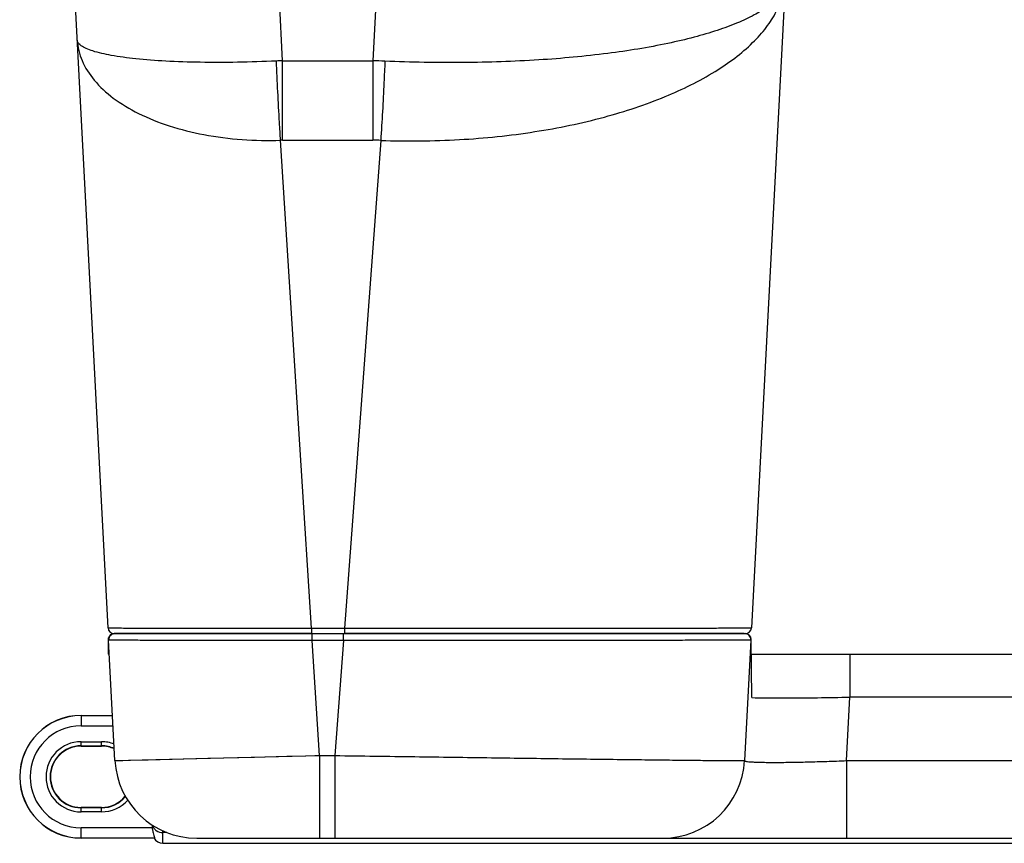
# Model space of a CAD drawing. Header units: millimetres. Extents: x 0 to 1189, y 0 to 841.
# Tile 6 of 34: x 321 to 370, y 93 to 133. Entities that reach past the tile are written whole.
import ezdxf

# ---------------------------------------------------------------- set-up
doc = ezdxf.new("R2010")
doc.units = ezdxf.units.MM
doc.header["$LTSCALE"] = 65.395
for name, color, linetype in [('BOTTOM_BODY-RH-SHAPE', 7, 'CONTINUOUS'), ('HANDLE-RH-SHAPE', 7, 'CONTINUOUS'), ('PEN_TOUCH_B-SHAPE', 7, 'CONTINUOUS')]:
    doc.layers.add(name, color=color, linetype=linetype)

msp = doc.modelspace()

# ---------------------------------------------------------------- linework, layer by layer
at = {"layer": 'BOTTOM_BODY-RH-SHAPE', "color": 7, "linetype": 'Continuous'}
for p, q in [((338.986, 136.559), (338.718, 131.449)), ((358.958, 136.559), (357.238, 103.739)), ((325.777, 103.739), (324.167, 134.455)), ((334.311, 131.449), (334.154, 134.455)), ((334.311, 127.566), (334.311, 131.449)), ((334.311, 131.449), (338.718, 131.449)), ((338.718, 131.449), (338.718, 127.566)), ((335.728, 103.718), (334.215, 127.564)), ((334.311, 127.566), (338.718, 127.566)), ((339.112, 127.559), (337.337, 103.718)), ((335.728, 103.718), (335.728, 103.455)), ((335.728, 103.718), (337.337, 103.718)), ((337.337, 103.718), (337.337, 103.455)), ((326.077, 103.455), (356.939, 103.455))]:
    msp.add_line(p, q, dxfattribs=at)
for centre, radius, start, end in [((335.284, 104.296), 27.17, 92.0525, 92.6906), ((338.314, 108.627), 22.825, 87.4916, 88.9863), ((334.311, 124.831), 2.734, 90.0021, 92.0066), ((338.718, 116.374), 11.191, 87.9817, 90.002), ((326.077, 103.755), 0.3, 183, 270), ((356.939, 103.755), 0.3, 269.9996, 357)]:
    msp.add_arc(centre, radius, start, end, dxfattribs=at)
for points, knots in [([(339.112, 127.559), (340.394, 127.511), (342.918, 127.534), (346.581, 127.913), (349.956, 128.611), (352.922, 129.587), (355.38, 130.79), (357.018, 131.995), (357.964, 133.043), (358.467, 133.819), (358.792, 134.613), (358.885, 135.159), (358.899, 135.426)], [0, 0, 0, 0, 0.168964, 0.331995, 0.484398, 0.622159, 0.742347, 0.843678, 0.887661, 0.927753, 0.964806, 1, 1, 1, 1]), ([(358.899, 135.426), (358.891, 135.27), (358.801, 134.939), (358.482, 134.486), (357.991, 134.058), (357.333, 133.652), (356.511, 133.268), (355.53, 132.909), (354.396, 132.578), (352.616, 132.163), (350.083, 131.756), (346.743, 131.45), (343.104, 131.327), (340.594, 131.374), (339.313, 131.43)], [0, 0, 0, 0, 0.022532, 0.048204, 0.079012, 0.116003, 0.159623, 0.209966, 0.26691, 0.330181, 0.474018, 0.637321, 0.814722, 1, 1, 1, 1]), ([(324.272, 132.458), (324.29, 132.115), (324.465, 131.4), (325.096, 130.427), (326.053, 129.558), (327.301, 128.815), (328.798, 128.221), (331.107, 127.645), (332.962, 127.521), (334.215, 127.564)], [0, 0, 0, 0, 0.085815, 0.179517, 0.285759, 0.406287, 0.540583, 0.686564, 1, 1, 1, 1]), ([(334.009, 131.436), (333.373, 131.406), (332.129, 131.366), (330.324, 131.362), (328.665, 131.416), (327.212, 131.525), (326.019, 131.682), (325.208, 131.858), (324.725, 132.032), (324.485, 132.158), (324.324, 132.293), (324.275, 132.407), (324.272, 132.458)], [0, 0, 0, 0, 0.191053, 0.373926, 0.542039, 0.689448, 0.81115, 0.903433, 0.937942, 0.964792, 0.984725, 1, 1, 1, 1]), ([(334.215, 127.564), (334.196, 127.854), (334.117, 129.144), (334.054, 130.435), (334.012, 131.436)], [0, 0, 0, 0, 0.224833, 1, 1, 1, 1]), ([(339.315, 131.43), (339.301, 131.083), (339.243, 129.792), (339.174, 128.501), (339.112, 127.559)], [0, 0, 0, 0, 0.269109, 1, 1, 1, 1]), ([(325.777, 103.739), (325.777, 103.738), (325.783, 103.738), (325.79, 103.737), (325.806, 103.737), (325.827, 103.736), (325.853, 103.735), (325.901, 103.734), (325.975, 103.732), (326.081, 103.731), (326.21, 103.73), (326.362, 103.728), (326.61, 103.726), (326.973, 103.724), (327.472, 103.722), (328.05, 103.719), (328.703, 103.718), (329.424, 103.716), (330.206, 103.715), (331.042, 103.715), (332.239, 103.714), (333.807, 103.715), (335.079, 103.717), (335.728, 103.718)], [0, 0, 0, 0, 0.000313, 0.001217, 0.002714, 0.004807, 0.007493, 0.010773, 0.019106, 0.029785, 0.042791, 0.058093, 0.075656, 0.117407, 0.167663, 0.225958, 0.29175, 0.364415, 0.443257, 0.527515, 0.61637, 0.80437, 1, 1, 1, 1]), ([(337.337, 103.718), (338.634, 103.717), (341.179, 103.715), (344.313, 103.714), (346.709, 103.714), (348.38, 103.715), (349.945, 103.716), (351.386, 103.718), (352.691, 103.72), (353.848, 103.722), (354.714, 103.724), (355.324, 103.726), (355.718, 103.727), (356.067, 103.729), (356.372, 103.73), (356.63, 103.731), (356.817, 103.733), (356.943, 103.734), (357.02, 103.734), (357.086, 103.735), (357.139, 103.736), (357.181, 103.737), (357.208, 103.737), (357.224, 103.738), (357.232, 103.738), (357.235, 103.739), (357.238, 103.738), (357.238, 103.739)], [0, 0, 0, 0, 0.195575, 0.383588, 0.472451, 0.556715, 0.63556, 0.708228, 0.774023, 0.832324, 0.882586, 0.904554, 0.924343, 0.941911, 0.957216, 0.970224, 0.980907, 0.985369, 0.989242, 0.992522, 0.995209, 0.997301, 0.998797, 0.999321, 0.999696, 0.999922, 1, 1, 1, 1])]:
    msp.add_open_spline(points, degree=3, knots=knots, dxfattribs=at)
at = {"layer": 'HANDLE-RH-SHAPE', "color": 7, "linetype": 'Continuous'}
for p, q in [((325.789, 103.157), (325.783, 102.455)), ((326.117, 97.245), (325.808, 103.139)), ((335.728, 103.455), (326.099, 103.455)), ((335.766, 103.122), (335.766, 103.455)), ((336.123, 97.493), (335.766, 103.122)), ((337.293, 103.122), (335.766, 103.122)), ((337.293, 103.122), (336.873, 97.493)), ((337.293, 103.122), (337.293, 103.455)), ((356.866, 103.455), (337.337, 103.455)), ((357.207, 103.139), (356.898, 97.245)), ((357.208, 103.139), (357.207, 103.139)), ((357.251, 100.325), (357.226, 103.157)), ((325.845, 102.455), (325.783, 102.455)), ((357.232, 102.455), (423.374, 102.455)), ((362.054, 102.455), (362.054, 100.35)), ((361.891, 97.245), (362.054, 100.35)), ((430.049, 100.35), (362.054, 100.35)), ((326.117, 97.245), (336.123, 97.493)), ((326.184, 97.248), (326.288, 97.251)), ((326.288, 97.251), (326.499, 97.257)), ((326.499, 97.257), (326.878, 97.267)), ((326.878, 97.267), (327.739, 97.289)), ((327.739, 97.289), (330.66, 97.361)), ((330.66, 97.361), (332.943, 97.417)), ((332.943, 97.417), (334.513, 97.455)), ((334.513, 97.455), (335.43, 97.477)), ((336.123, 97.493), (336.123, 93.455)), ((336.123, 97.493), (336.873, 97.493)), ((336.873, 97.493), (336.873, 93.455)), ((326.141, 97.247), (326.184, 97.248)), ((361.891, 97.245), (361.891, 93.455)), ((361.891, 97.245), (439.896, 97.245)), ((330.112, 93.455), (480.977, 93.455))]:
    msp.add_line(p, q, dxfattribs=at)
for points in [[(335.43, 97.477), (335.892, 97.488), (336.123, 97.493)], [(326.117, 97.245), (326.12, 97.246), (326.128, 97.246), (326.141, 97.247)]]:
    msp.add_lwpolyline(points, dxfattribs=at)
for centre, radius, start, end in [((326.09, 103.154), 0.301, 170.4292, 179.4753), ((326.108, 103.155), 0.3, 90, 183), ((326.09, 103.154), 0.301, 134.6933, 143.6206), ((326.099, 103.054), 0.401, 89.9781, 93.1304), ((356.907, 103.155), 0.3, 357, 90), ((356.926, 103.155), 0.3, 0.5, 90), ((330.112, 97.455), 4, 183, 270), ((352.903, 97.455), 4, 270, 357)]:
    msp.add_arc(centre, radius, start, end, dxfattribs=at)
msp.add_open_spline([(325.793, 103.204), (325.801, 103.25), (325.82, 103.295), (325.848, 103.332)], degree=3, dxfattribs=at)
for points, knots in [([(335.766, 103.122), (335.117, 103.121), (333.845, 103.119), (332.278, 103.118), (331.079, 103.118), (330.243, 103.118), (329.46, 103.119), (328.739, 103.12), (328.085, 103.122), (327.506, 103.123), (327.007, 103.125), (326.643, 103.127), (326.395, 103.129), (326.243, 103.13), (326.113, 103.132), (326.007, 103.133), (325.932, 103.134), (325.885, 103.135), (325.858, 103.136), (325.838, 103.137), (325.822, 103.137), (325.815, 103.139), (325.809, 103.138), (325.808, 103.139)], [0, 0, 0, 0, 0.195441, 0.383357, 0.472194, 0.556452, 0.635307, 0.707997, 0.773824, 0.832161, 0.882458, 0.924248, 0.94183, 0.957149, 0.970171, 0.980866, 0.989212, 0.992497, 0.995187, 0.997283, 0.998784, 0.999688, 1, 1, 1, 1]), ([(325.878, 103.368), (325.904, 103.394), (325.966, 103.437), (326.04, 103.452), (326.077, 103.454)], [0, 0, 0, 0, 0.500046, 1, 1, 1, 1]), ([(357.207, 103.139), (357.207, 103.138), (357.204, 103.139), (357.2, 103.138), (357.192, 103.138), (357.177, 103.137), (357.149, 103.137), (357.107, 103.136), (357.054, 103.135), (356.988, 103.135), (356.911, 103.134), (356.785, 103.133), (356.598, 103.132), (356.339, 103.131), (356.034, 103.13), (355.684, 103.128), (355.289, 103.127), (354.678, 103.125), (353.811, 103.124), (352.653, 103.122), (351.346, 103.12), (349.903, 103.119), (348.338, 103.118), (346.665, 103.117), (344.269, 103.117), (341.135, 103.118), (338.59, 103.121), (337.293, 103.122)], [0, 0, 0, 0, 0.000078, 0.000304, 0.000679, 0.001204, 0.002702, 0.004796, 0.007486, 0.010771, 0.014649, 0.019117, 0.029815, 0.042841, 0.058166, 0.075753, 0.095565, 0.117554, 0.167858, 0.226196, 0.292018, 0.364703, 0.443555, 0.527811, 0.616648, 0.804561, 1, 1, 1, 1]), ([(357.226, 103.138), (357.224, 103.138), (357.218, 103.138), (357.212, 103.138), (357.208, 103.139)], [0, 0, 0, 0, 0.362181, 1, 1, 1, 1]), ([(357.251, 100.325), (357.478, 100.313), (358.076, 100.307), (359.148, 100.306), (360.522, 100.321), (361.525, 100.339), (362.054, 100.35)], [0, 0, 0, 0, 0.142109, 0.373311, 0.669574, 1, 1, 1, 1]), ([(336.873, 97.493), (338.175, 97.476), (340.728, 97.44), (343.873, 97.396), (346.278, 97.363), (347.958, 97.341), (349.531, 97.321), (350.983, 97.302), (352.299, 97.287), (353.467, 97.274), (354.341, 97.264), (354.959, 97.258), (355.357, 97.254), (355.711, 97.251), (356.019, 97.249), (356.281, 97.247), (356.471, 97.246), (356.599, 97.245), (356.677, 97.245), (356.743, 97.244), (356.797, 97.244), (356.839, 97.244), (356.867, 97.244), (356.883, 97.245), (356.891, 97.244), (356.895, 97.245), (356.898, 97.245), (356.898, 97.245)], [0, 0, 0, 0, 0.194978, 0.382489, 0.471178, 0.555342, 0.634168, 0.706896, 0.772824, 0.831314, 0.8818, 0.903886, 0.923793, 0.941474, 0.956886, 0.96999, 0.980756, 0.985254, 0.989158, 0.992465, 0.995174, 0.997283, 0.998791, 0.999319, 0.999696, 0.999923, 1, 1, 1, 1]), ([(356.898, 97.245), (356.897, 97.235), (356.939, 97.217), (357.003, 97.206), (357.126, 97.191), (357.288, 97.18), (357.497, 97.17), (357.747, 97.164), (358.038, 97.16), (358.498, 97.158), (359.149, 97.164), (360.003, 97.181), (360.929, 97.208), (361.566, 97.232), (361.891, 97.245)], [0, 0, 0, 0, 0.005993, 0.020527, 0.044271, 0.077149, 0.118909, 0.16918, 0.227494, 0.293293, 0.444728, 0.61758, 0.805095, 1, 1, 1, 1])]:
    msp.add_open_spline(points, degree=3, knots=knots, dxfattribs=at)
at = {"layer": 'PEN_TOUCH_B-SHAPE', "color": 7, "linetype": 'Continuous'}
for p, q in [((324.458, 99.446), (324.458, 98.946)), ((324.458, 99.446), (326.002, 99.446)), ((324.458, 98.946), (326.028, 98.946)), ((324.458, 97.955), (324.458, 98.169)), ((324.458, 98.169), (325.458, 98.169)), ((324.458, 97.969), (325.458, 97.969)), ((324.458, 97.955), (325.458, 97.955)), ((325.458, 97.955), (325.458, 98.169)), ((324.458, 94.741), (324.458, 94.955)), ((325.458, 94.955), (324.458, 94.955)), ((325.458, 94.941), (324.458, 94.941)), ((325.458, 94.741), (325.458, 94.955)), ((325.458, 94.741), (324.458, 94.741)), ((324.458, 93.455), (324.458, 93.963)), ((327.958, 93.963), (324.458, 93.963)), ((327.958, 93.891), (327.958, 94.084)), ((328.046, 93.463), (324.458, 93.463)), ((328.458, 93.205), (328.458, 93.818)), ((328.655, 93.731), (328.458, 93.731)), ((328.458, 93.205), (423.342, 93.205))]:
    msp.add_line(p, q, dxfattribs=at)
for centre, radius, start, end in [((324.458, 96.455), 3, 90, 270), ((324.458, 96.455), 2.991, 90, 270), ((324.458, 96.455), 2.491, 90, 270), ((324.458, 96.455), 1.714, 90, 270), ((324.458, 96.455), 1.514, 90, 270), ((324.458, 96.455), 1.5, 90, 270), ((325.458, 96.455), 1.714, 68.8668, 90), ((325.458, 96.455), 1.514, 65.4545, 90), ((325.458, 96.455), 1.5, 65.1633, 90), ((325.458, 96.455), 1.5, 270, 320.8904), ((325.458, 96.455), 1.514, 270, 320.6622), ((325.458, 96.455), 1.714, 270, 318.3277), ((328.458, 93.705), 0.5, 210, 270)]:
    msp.add_arc(centre, radius, start, end, dxfattribs=at)
for points, knots in [([(327.958, 93.891), (327.958, 93.835), (327.971, 93.731), (328.01, 93.604), (328.039, 93.518), (328.053, 93.48), (328.05, 93.464), (328.046, 93.463)], [0, 0, 0, 0, 0.38132, 0.70057, 0.918571, 0.976004, 1, 1, 1, 1]), ([(327.965, 94.08), (327.975, 94.031), (328.017, 93.934), (328.173, 93.78), (328.345, 93.731), (328.458, 93.731)], [0, 0, 0, 0, 0.232141, 0.477343, 1, 1, 1, 1]), ([(328.025, 93.455), (328.024, 93.456), (328.034, 93.463), (328.04, 93.462), (328.046, 93.463)], [0, 0, 0, 0, 0.240269, 1, 1, 1, 1])]:
    msp.add_open_spline(points, degree=3, knots=knots, dxfattribs=at)

doc.saveas('drawing.dxf')
